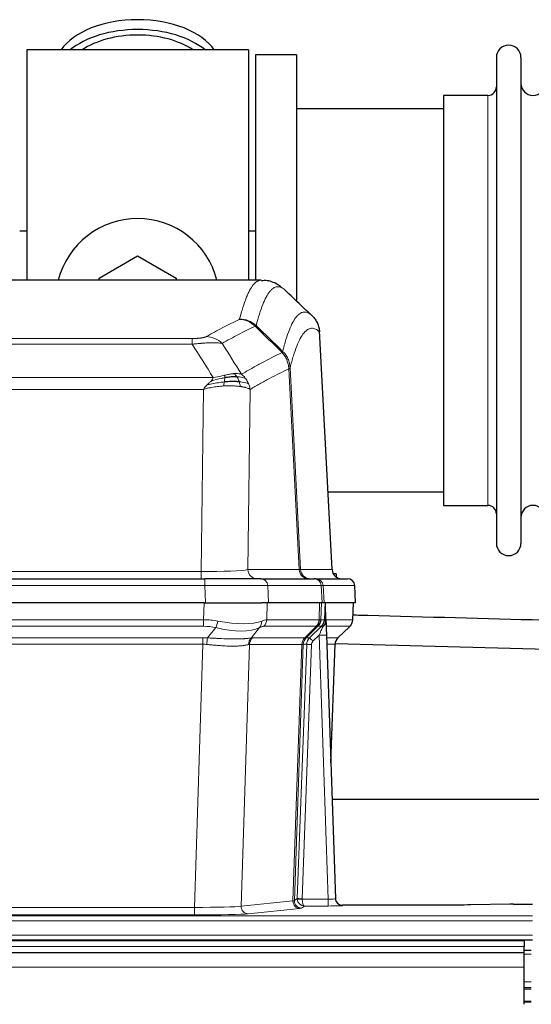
# Model space of a CAD drawing. Header units: inches. Extents: x 0 to 20790, y -12 to 14700.
# Tile 62 of 132: x 3843 to 4055, y 11981 to 12390. Entities that reach past the tile are written whole.
import ezdxf

# ---------------------------------------------------------------- set-up
doc = ezdxf.new("R2010")
doc.units = ezdxf.units.IN
doc.layers.add('1', color=7, linetype='Continuous', true_color=0xffffff)
doc.layers.add('254', color=7, linetype='Continuous', true_color=0xffffff)
doc.styles.add('latin_extended', font='simplex.shx')
doc.dimstyles.get("Standard").update_dxf_attribs({"dimtxt": 0.18, "dimasz": 0.18, "dimexe": 0.18, "dimexo": 0.0625, "dimgap": 0.09, "dimtad": 0, "dimtih": 1, "dimtoh": 1, "dimdec": 4, "dimzin": 0, "dimdsep": 46, "dimtxsty": 'Standard', "dimcen": 0.09, "dimadec": 0, "dimazin": 0, "dimtfac": 1, "dimtdec": 4, "dimtofl": 0, "dimtmove": 0, "dimatfit": 3, "dimfxl": 1, "dimtolj": 1, "dimtzin": 0, "dimarcsym": 0})

# ---------------------------------------------------------------- blocks, each defined once
blk = doc.blocks.new('_U1')
at = {"layer": '254', "color": 3, "linetype": 'Continuous', "lineweight": 13, "transparency": 16777216}
for p, q in [((1623.11, 12324.55), (1623.11, 8470.57)), ((7857.62, 10337.89), (7857.62, 8470.57)), ((1745.61, 8505.57), (7735.12, 8505.57))]:
    blk.add_line(p, q, dxfattribs=at)
at = {"layer": '254', "color": 3, "transparency": 16777216}
for points in [[(1745.61, 8525.98), (1745.61, 8485.15), (1623.11, 8505.57)], [(7735.12, 8485.15), (7735.12, 8525.98), (7857.62, 8505.57)]]:
    blk.add_solid(points, dxfattribs=at)
at = {"layer": 'Defpoints', "color": 0, "transparency": 16777216}
for p in [(1623.11, 12359.55), (7857.62, 10372.89), (7857.62, 8505.57)]:
    blk.add_point(p, dxfattribs=at)
at = {"layer": '254', "color": 2, "lineweight": 13, "transparency": 16777216, "insert": (4524.53, 8689.32), "char_height": 122.5, "attachment_point": 1, "style": 'latin_extended'}
blk.add_mtext('\\A1;6235', dxfattribs=at)

msp = doc.modelspace()

# ---------------------------------------------------------------- linework, layer by layer
at = {"layer": '1', "color": 2, "linetype": 'Continuous', "lineweight": 25}
for p, q in [((3937.619, 12377.691), (3845.619, 12377.691)), ((3845.619, 12377.691), (3845.619, 12282.091)), ((3937.619, 12377.691), (3937.619, 12282.091)), ((3957.619, 12375.691), (3940.619, 12375.691)), ((3940.619, 12375.691), (3940.619, 12282.093)), ((3957.619, 12375.691), (3957.619, 12273.691)), ((4040.619, 12374.591), (4040.619, 12172.791)), ((4050.819, 12374.591), (4050.819, 12172.791)), ((4037.119, 12358.841), (4018.619, 12358.841)), ((4018.619, 12358.841), (4018.619, 12188.541)), ((4018.625, 12353.191), (3957.619, 12353.191)), ((3845.643, 12302.453), (3842.648, 12302.453)), ((3940.638, 12302.453), (3937.642, 12302.453)), ((3875.619, 12282.928), (3891.619, 12292.166)), ((3891.619, 12292.166), (3907.619, 12282.928)), ((3942.973, 12282.086), (3680.265, 12282.086)), ((3875.619, 12282.085), (3875.619, 12282.928)), ((3907.619, 12282.928), (3907.619, 12282.085)), ((3972.395, 12161.873), (3967.124, 12261.01)), ((3970.681, 12194.191), (4018.625, 12194.191)), ((4018.619, 12188.541), (4037.119, 12188.541)), ((3703.709, 12158.086), (3919.529, 12158.086)), ((3942.784, 12158.086), (3919.529, 12158.086)), ((3942.784, 12158.086), (3964.958, 12158.086)), ((3965.656, 12158.086), (3964.958, 12158.086)), ((3965.656, 12158.086), (3978.766, 12158.086)), ((3974.119, 12160.191), (3972.854, 12160.191)), ((3974.119, 12160.191), (3974.119, 12158.783)), ((3982.158, 12148.086), (3981.777, 12155.245)), ((3919.231, 12148.086), (3704.007, 12148.086)), ((3919.231, 12148.086), (3943.089, 12148.086)), ((3945.984, 12148.086), (3943.089, 12148.086)), ((3968.239, 12148.086), (3945.984, 12148.086)), ((3969.023, 12148.086), (3968.239, 12148.086)), ((3982.141, 12148.086), (3969.023, 12148.086)), ((3969.83, 12140.925), (3969.603, 12147.655)), ((3980.968, 12141.075), (3981.217, 12148.086)), ((3969.832, 12140.875), (3969.83, 12140.925)), ((3974.818, 12133.561), (3979.556, 12138.07)), ((3970.04, 12134.607), (3973.728, 12025.231)), ((3971.828, 12081.583), (3973.607, 12130.856)), ((4140.924, 12066.355), (3972.344, 12066.355)), ((3973.728, 12025.231), (3973.736, 12025.096)), ((4006.619, 12022.465), (3976.716, 12022.465)), ((4046.163, 12022.874), (4029.998, 12022.629)), ((4047.662, 12022.884), (4055.619, 12022.884)), ((4052.119, 12007.691), (2836.119, 12007.691)), ((3567.619, 12008.086), (4055.619, 12008.086)), ((4052.119, 12007.691), (4052.119, 12005.326)), ((4052.119, 12002.691), (2836.632, 12002.691)), ((4055.119, 12003.691), (4052.117, 12003.691)), ((4052.119, 12002.691), (4052.119, 12005.326)), ((4052.119, 11996.833), (4052.119, 12002.691)), ((4052.119, 11981.35), (4052.119, 11996.833)), ((4055.119, 11988.191), (4052.117, 11988.191)), ((4055.119, 11982.191), (4052.117, 11982.191))]:
    msp.add_line(p, q, dxfattribs=at)
at = {"layer": '1', "color": 110, "linetype": 'Continuous', "lineweight": 13}
for p, q in [((4037.119, 12358.841), (4037.119, 12188.541)), ((3972.383, 12161.876), (3967.135, 12260.572)), ((3708.948, 12257.879), (3914.29, 12257.879)), ((3914.29, 12255.462), (3708.948, 12255.462)), ((3914.29, 12255.462), (3914.29, 12257.879)), ((3958.735, 12161.876), (3954.384, 12245.268)), ((3954.94, 12245.745), (3959.316, 12161.876)), ((3700.216, 12241.632), (3923.022, 12241.632)), ((3918.909, 12236.733), (3704.329, 12236.733)), ((3917.941, 12161.05), (3918.909, 12236.733)), ((3938.341, 12236.723), (3937.383, 12161.876)), ((3705.298, 12161.05), (3917.941, 12161.05)), ((3917.941, 12158.086), (3917.941, 12161.05)), ((3937.383, 12161.876), (3958.735, 12161.876)), ((3959.316, 12161.876), (3972.383, 12161.876)), ((3919.529, 12158.086), (3919.529, 12155.243)), ((3919.529, 12155.243), (3703.709, 12155.243)), ((3919.822, 12148.086), (3919.529, 12155.243)), ((3967.865, 12155.243), (3945.691, 12155.243)), ((3945.691, 12155.243), (3945.984, 12148.086)), ((3968.239, 12148.086), (3967.865, 12155.243)), ((3981.761, 12155.243), (3968.65, 12155.243)), ((3968.65, 12155.243), (3969.023, 12148.086)), ((3982.141, 12148.086), (3981.761, 12155.243)), ((3919.04, 12141.091), (3919.231, 12148.086)), ((3945.413, 12148.086), (3945.222, 12141.091)), ((3966.969, 12141.091), (3967.212, 12148.086)), ((3967.997, 12148.086), (3967.754, 12141.091)), ((3980.953, 12141.091), (3981.2, 12148.086)), ((3704.198, 12141.091), (3919.04, 12141.091)), ((3919.04, 12138.354), (3919.04, 12141.091)), ((3945.222, 12141.091), (3966.969, 12141.091)), ((3967.754, 12141.091), (3969.216, 12141.091)), ((3969.825, 12141.091), (3980.953, 12141.091)), ((3919.04, 12138.354), (3704.198, 12138.354)), ((3920.611, 12133.527), (3924.064, 12137.795)), ((3942.263, 12137.795), (3938.769, 12133.477)), ((3965.786, 12138.354), (3944.039, 12138.354)), ((3961.007, 12133.545), (3965.953, 12138.342)), ((3966.498, 12138.342), (3961.607, 12133.598)), ((3963.044, 12133.604), (3967.971, 12138.354)), ((3967.971, 12138.354), (3966.536, 12138.354)), ((3979.734, 12138.354), (3969.915, 12138.354)), ((3974.826, 12133.581), (3979.639, 12138.162)), ((3704.54, 12133.603), (3918.698, 12133.603)), ((3918.698, 12130.865), (3918.698, 12133.603)), ((3939.272, 12133.545), (3961.007, 12133.545)), ((3961.632, 12133.604), (3963.044, 12133.604)), ((3967.042, 12134.611), (3964.432, 12132.095)), ((3970.736, 12025.069), (3967.042, 12134.611)), ((3970.074, 12133.604), (3974.813, 12133.604)), ((3918.698, 12130.865), (3704.54, 12130.865)), ((3915.224, 12021.58), (3918.698, 12130.865)), ((3938.09, 12130.825), (3934.633, 12022.049)), ((3959.825, 12130.825), (3938.09, 12130.825)), ((3956.118, 12024.295), (3959.831, 12130.825)), ((3960.414, 12130.869), (3956.703, 12024.409)), ((3957.932, 12025.306), (3961.823, 12130.869)), ((3963.821, 12130.728), (3959.929, 12025.165)), ((3961.823, 12130.869), (3960.414, 12130.869)), ((3973.595, 12130.869), (3970.166, 12130.869)), ((3971.822, 12081.756), (3973.595, 12130.869)), ((3934.633, 12022.049), (3956.118, 12024.295)), ((3956.703, 12024.409), (3957.932, 12025.306)), ((3960.894, 12022.175), (3959.7, 12021.303)), ((3959.931, 12025.069), (3970.736, 12025.069)), ((3970.736, 12022.175), (3960.894, 12022.175)), ((3970.736, 12025.069), (3970.736, 12022.175)), ((3976.716, 12022.465), (3976.727, 12022.333)), ((3567.619, 12018.111), (4055.619, 12018.111)), ((3708.014, 12021.58), (3915.224, 12021.58)), ((3915.224, 12018.476), (3708.014, 12018.476)), ((3915.224, 12021.58), (3915.224, 12018.476)), ((3959.026, 12021.179), (3937.541, 12018.932)), ((3567.619, 12016.042), (4055.619, 12016.042)), ((3567.619, 12010.016), (4055.619, 12010.016)), ((4052.119, 12005.326), (2836.119, 12005.326)), ((4055.119, 12002.168), (4052.117, 12002.168)), ((4052.119, 11996.833), (2836.632, 11996.833)), ((4055.119, 11990.728), (4052.117, 11990.728)), ((4055.119, 11987.691), (4052.117, 11987.691)), ((4055.119, 11982.691), (4052.117, 11982.691))]:
    msp.add_line(p, q, dxfattribs=at)
at = {"layer": '1', "color": 2, "linetype": 'Continuous', "lineweight": 25}
for centre, radius, start, end in [((4045.719, 12374.591), 5.1, 0, 180), ((4037.119, 12362.341), 3.5, 270, 0), ((4055.819, 12363.841), 5, 180, 0), ((3891.619, 12273.691), 34, 14.29875, 165.70125), ((4037.119, 12185.041), 3.5, 0, 90), ((4055.819, 12183.541), 5, 0, 180), ((4045.719, 12172.791), 5.1, 180, 0), ((3978.781, 12155.086), 3, 3.87864, 90)]:
    msp.add_arc(centre, radius, start, end, dxfattribs=at)
for centre, major_axis, ratio, start_param, end_param in [((3891.619, 12370.76), (34, 0), 0.5735764, 0.3633693, 2.7782723), ((3891.619, 12366.664), (34, 0), 0.5735764, 0.6009523, 2.5406894), ((3891.619, 12366.664), (-30, 0), 0.5735764, 4.712389, 5.5877152), ((3891.619, 12366.664), (-30, 0), 0.5735764, 3.8370627, 4.712389), ((3976.375, 12162.086), (0, -4), 0.9993908, 4.7647489, 6.2831853), ((3970.04, 12134.782), (-0.227, 6.726), 0.0008736, 0.4374328, 1.5967123), ((3976.862, 12141.039), (3.174, -2.434), 0.9869112, 6.1322815, 6.2830018), ((3977.603, 12130.703), (-3.886, 0.947), 0.998973, 5.7186048, 6.4862172), ((3976.716, 12025.469), (-0.15, 3), 0.998739, 1.5545356, 3.0917055), ((4047.665, 12022.805), (-3, 0), 0.0262223, 4.7133912, 5.2365954)]:
    msp.add_ellipse(centre, major_axis=major_axis, ratio=ratio, start_param=start_param, end_param=end_param, dxfattribs=at)
at = {"layer": '1', "color": 110, "linetype": 'Continuous', "lineweight": 13}
for centre, major_axis, ratio, start_param, end_param in [((3933.799, 12255.868), (-4.281, 9.037), 0.9659395, 5.0815715, 5.8272089), ((3933.986, 12256.029), (-9.695, 2.45), 0.9931439, 4.2008878, 4.9582972), ((3920.137, 12248.722), (4.97, -8.677), 0.9635717, 1.8622888, 2.6052468), ((3918.02, 12162.086), (20.002, 0.052), 0.0517476, 4.708281, 6.0295934), ((3941.259, 12162.086), (0, 4), 0.9702957, 1.6231562, 3.1415927), ((3939.29, 12162.086), (-20.038, 0.208), 0.001459, 2.8976729, 3.1068244), ((3962.611, 12162.086), (0, -4), 0.9702957, 4.7647489, 6.2831853), ((3963.308, 12162.086), (0, -4), 0.9993908, 4.7647489, 6.2831853), ((3942.784, 12155.086), (0, -3), 0.9702957, 1.6231562, 3.1415927), ((3964.958, 12155.086), (0, -3), 0.9702957, 1.6231562, 3.1415927), ((3965.656, 12155.086), (0, -3), 0.9993908, 1.6231562, 3.1415927), ((3978.766, 12155.086), (0, -3), 0.9993908, 1.6231562, 3.1415927), ((3919.478, 12155.086), (27.018, 0.123), 0.0058026, 0.2445567, 1.5688664), ((3941.638, 12155.086), (27.029, 0.156), 0.000812, 0.0348973, 0.2440487), ((3918.39, 12118.231), (26.983, 1.545), 0.8452785, 1.2775604, 1.4983912), ((3918.39, 12118.231), (27.492, 22.639), 0.1155218, 0.1441436, 0.3649744), ((3941.343, 12141.231), (0, -4), 0.9702957, 0.7679449, 1.5358897), ((3963.09, 12141.231), (0, -4), 0.9702957, 0.7679449, 1.5358897), ((3963.256, 12141.219), (-0.603, -3.954), 0.9772749, 0.9153799, 1.6837369), ((3963.721, 12141.219), (1.703, -3.619), 0.9971774, 0.3287851, 1.0971421), ((3963.759, 12141.231), (0, -4), 0.9993908, 0.7679449, 1.5358897), ((3939.96, 12118.231), (27.661, 22.629), 0.1172121, 0.1096858, 0.141666), ((3941.11, 12151.321), (-26.658, 10.191), 0.0473724, 2.9456198, 3.0909709), ((3939.959, 12118.231), (27.808, 22.856), 0.0163197, 0.0204946, 0.0524747), ((3971.213, 12141.022), (-1.999, 0.077), 0.1036431, 0.0350743, 0.8106069), ((3976.957, 12141.231), (0, 4), 0.9993908, 3.9095375, 4.6774824), ((3918.39, 12115.354), (16.721, 16.271), 0.9721633, 0.5640914, 0.7849223), ((3924.064, 12140.672), (-0.881, -3.902), 0.2224052, 0.7930597, 1.5799958), ((3919.293, 12151.321), (-25.873, 10.634), 0.4068526, 1.919368, 2.8032049), ((3919.293, 12151.321), (-26.677, 8.186), 0.3267204, 1.882912, 2.7667489), ((3939.566, 12140.672), (1.736, -3.604), 0.8689501, 0.3464596, 1.1333957), ((3921.087, 12115.354), (23.46, 22.829), 0.1194803, 0.122173, 0.3430038), ((3942.656, 12115.354), (23.636, 22.829), 0.1185164, 0.0901184, 0.1220986), ((3941.11, 12151.321), (-25.449, 12.923), 0.0600246, 2.9512599, 3.096611), ((3942.736, 12115.354), (23.81, 22.997), 0.0168486, 0.0174429, 0.049423), ((3967.042, 12134.681), (1.856, 4.567), 0.0053314, 4.6992705, 5.4949999), ((3965.194, 12141.231), (3.533, 1.889), 0.9978057, 4.9883771, 5.1348774), ((3969.359, 12136.915), (1.388, -1.44), 0.0242285, 3.1658454, 3.9417885), ((3969.946, 12137.57), (1.583, -1.222), 0.0276319, 3.169255, 3.9405385), ((3955.919, 12115.354), (23.826, 22.996), 0.016839, 6.1714068, 6.3006297), ((3917.908, 12109.603), (17.528, 16.98), 0.9676454, 0.704997, 0.7848446), ((3920.611, 12130.649), (0.32, 3.987), 0.0824896, 0.7712526, 1.5399639), ((3941.465, 12130.6), (-0.926, 3.891), 0.9457602, 0.5436933, 1.3082514), ((3941.968, 12130.668), (0, 4), 0.9702957, 0.7679449, 1.5315264), ((3915.207, 12109.436), (24.592, 23.931), 0.1189226, 0.1216051, 0.196623), ((3963.703, 12130.668), (0, 4), 0.9702957, 0.7679449, 1.5315264), ((3963.709, 12130.668), (-0.019, 4), 0.9702844, 0.7633847, 1.5270253), ((3964.384, 12130.721), (-1.442, 3.731), 0.998056, 0.3995344, 1.1665625), ((3964.409, 12130.727), (0, 4), 0.9993908, 0.7679449, 1.5351916), ((3936.795, 12109.587), (24.848, 24.014), 0.016851, 0.0174345, 0.0398879), ((3965.82, 12130.727), (2.83, 2.828), 0.9993905, 1.5533429, 2.3205896), ((3964.432, 12132.165), (1.388, -1.44), 0.0242285, 3.1658454, 4.7375178), ((3967.042, 12134.506), (2.998, 0.101), 0.0348797, 6.2820091, 7.8528054), ((3977.59, 12130.727), (0, -4), 0.9993908, 3.9095375, 4.6767843), ((3949.945, 12109.587), (24.879, 24.014), 0.016827, 6.2565923, 6.3006169), ((3917.908, 12106.726), (2.819, 24.028), 0.8253154, 0.0219437, 0.1017912), ((3917.903, 12106.559), (20.559, 24.143), 0.1188179, 0.0965282, 0.1715462), ((3939.571, 12106.709), (20.849, 24.157), 0.0182435, 0.0122067, 0.0346597), ((3963.821, 12130.798), (1.999, -0.074), 0.0348758, 3.1764983, 4.7136745), ((3965.82, 12130.657), (1.703, 1.052), 0.998638, 1.7848012, 2.5520479), ((3952.722, 12106.709), (20.882, 24.158), 0.0154016, 6.2548756, 6.2989002), ((3915.218, 12022.077), (20.013, 0.095), 0.0248544, 4.7125895, 6.0379715), ((3937.541, 12021.931), (0.312, -2.984), 0.969741, 4.5720353, 6.175756), ((3959.026, 12024.178), (0.312, -2.984), 0.969741, 4.5720353, 6.175756), ((3936.701, 12024.324), (20.016, 0.105), 0.0266879, 6.037898, 6.2472222), ((3959.7, 12024.302), (1.769, -2.423), 0.9990158, 4.0464368, 5.6519121), ((3960.929, 12025.2), (0.383, 2.976), 0.9995818, 1.6634567, 1.7592222), ((3959.929, 12025.235), (1.999, -0.074), 0.0348758, 3.1764983, 4.7136745), ((3959.931, 12025.139), (-1.997, -0.118), 0.0348391, 0.0373692, 1.5687431), ((3960.894, 12025.174), (-0.98, 2.84), 0.9849493, 1.294853, 2.8045628), ((3960.929, 12025.131), (0.606, 0.798), 0.9977276, 2.1839457, 2.2797112), ((3960.894, 12025.174), (-0.028, 3), 0.3214645, 1.6026847, 3.1123946), ((3970.723, 12025.332), (-3.005, 0.103), 0.0869619, 1.577888, 3.1486843), ((3970.723, 12022.333), (-6.003, 0), 0.0262109, 1.5728579, 3.1436542), ((3976.727, 12025.332), (-2.991, -0.235), 0.9996552, 0.0000105, 1.4923863), ((3915.218, 12019.078), (-23.012, 0), 0.0261647, 1.5710736, 2.8964556), ((3936.701, 12021.325), (23.014, 0), 0.0261612, 6.0380559, 6.2473801)]:
    msp.add_ellipse(centre, major_axis=major_axis, ratio=ratio, start_param=start_param, end_param=end_param, dxfattribs=at)
for points, knots in [([(3933.986, 12265.964), (3934.424, 12267.703), (3935.314, 12270.9), (3936.235, 12273.534), (3936.937, 12275.299), (3937.173, 12275.853), (3937.649, 12276.889), (3937.888, 12277.372), (3938.614, 12278.715), (3939.105, 12279.469), (3939.729, 12280.237), (3939.854, 12280.381), (3940.105, 12280.653), (3940.483, 12281.034), (3940.866, 12281.335), (3941.636, 12281.832), (3942.249, 12282.056), (3942.873, 12282.086), (3942.966, 12282.086)], [0, 0, 0, 0, 0.1619138, 0.3238276, 0.3238276, 0.4047846, 0.4047846, 0.4857415, 0.4857415, 0.6476553, 0.6476553, 0.6881337, 0.6881337, 0.7286122, 0.8095691, 0.8095691, 0.9714829, 1, 1, 1, 1]), ([(3952.828, 12277.939), (3952.27, 12278.452), (3951.168, 12279.195), (3949.558, 12279.466), (3948.514, 12279.084), (3947.742, 12278.587), (3947.359, 12278.285), (3946.981, 12277.904), (3946.729, 12277.633), (3946.604, 12277.488), (3945.979, 12276.721), (3945.487, 12275.967), (3944.761, 12274.624), (3944.521, 12274.142), (3944.045, 12273.106), (3943.808, 12272.553), (3943.105, 12270.789), (3942.183, 12268.157), (3941.292, 12264.963), (3940.854, 12263.226)], [0, 0, 0, 0, 0.125, 0.25, 0.375, 0.375, 0.4375, 0.46875, 0.46875, 0.5, 0.5, 0.625, 0.625, 0.6875, 0.6875, 0.75, 0.75, 0.875, 1, 1, 1, 1]), ([(3951.85, 12252.511), (3951.906, 12252.734), (3951.962, 12252.954), (3952.074, 12253.39), (3952.243, 12254.038), (3952.638, 12255.501), (3952.982, 12256.672), (3953.675, 12258.907), (3954.615, 12261.594), (3956.074, 12264.751), (3957.078, 12266.274), (3957.652, 12266.966), (3957.716, 12267.041), (3957.844, 12267.185), (3958.036, 12267.396), (3958.488, 12267.838), (3958.879, 12268.136), (3959.208, 12268.338), (3959.274, 12268.376), (3959.406, 12268.448), (3959.604, 12268.549), (3960.069, 12268.736), (3960.472, 12268.814), (3961.283, 12268.861), (3962.381, 12268.631), (3963.508, 12267.816), (3964.08, 12267.262)], [0, 0, 0, 0, 0.015625, 0.015625, 0.03125, 0.0625, 0.125, 0.125, 0.25, 0.375, 0.5, 0.5, 0.515625, 0.515625, 0.53125, 0.5625, 0.625, 0.625, 0.640625, 0.640625, 0.65625, 0.6875, 0.75, 0.75, 0.875, 1, 1, 1, 1]), ([(3920.137, 12258.628), (3921.271, 12259.281), (3922.407, 12259.919), (3924.679, 12261.169), (3925.816, 12261.781), (3929.232, 12263.574), (3931.513, 12264.716), (3933.799, 12265.803)], [0, 0, 0, 0, 0.25, 0.25, 0.5, 0.5, 1, 1, 1, 1]), ([(3933.986, 12265.964), (3933.979, 12265.937), (3933.96, 12265.91), (3933.898, 12265.856), (3933.855, 12265.83), (3933.799, 12265.803)], [0, 0, 0, 0, 0.5, 0.5, 1, 1, 1, 1]), ([(3940.395, 12262.986), (3938.107, 12261.897), (3935.823, 12260.755), (3932.403, 12258.959), (3931.265, 12258.347), (3928.989, 12257.095), (3927.853, 12256.456), (3926.717, 12255.803)], [0, 0, 0, 0, 0.5, 0.5, 0.75, 0.75, 1, 1, 1, 1]), ([(3967.135, 12260.572), (3966.565, 12261.117), (3965.441, 12261.917), (3964.346, 12262.134), (3963.537, 12262.079), (3963.135, 12261.996), (3962.672, 12261.805), (3962.474, 12261.702), (3962.342, 12261.63), (3962.277, 12261.591), (3961.949, 12261.386), (3961.559, 12261.086), (3961.108, 12260.64), (3960.917, 12260.428), (3960.789, 12260.283), (3960.725, 12260.208), (3960.153, 12259.512), (3959.151, 12257.984), (3957.697, 12254.823), (3956.29, 12250.792), (3955.385, 12247.524), (3954.94, 12245.745)], [0, 0, 0, 0, 0.125, 0.25, 0.25, 0.3125, 0.34375, 0.359375, 0.359375, 0.375, 0.375, 0.4375, 0.46875, 0.484375, 0.484375, 0.5, 0.5, 0.625, 0.75, 0.875, 1, 1, 1, 1]), ([(3920.137, 12258.628), (3920.116, 12258.616), (3920.094, 12258.604), (3920.048, 12258.58), (3920.024, 12258.568), (3919.949, 12258.532), (3919.894, 12258.509), (3919.776, 12258.462), (3919.713, 12258.439), (3919.576, 12258.393), (3919.503, 12258.37), (3919.346, 12258.326), (3919.262, 12258.304), (3919.126, 12258.271), (3919.08, 12258.261), (3918.983, 12258.239), (3918.933, 12258.229), (3918.78, 12258.198), (3918.672, 12258.178), (3918.444, 12258.139), (3918.324, 12258.12), (3918.134, 12258.093), (3918.037, 12258.08), (3917.936, 12258.067), (3917.868, 12258.059), (3917.834, 12258.055), (3917.659, 12258.034), (3917.515, 12258.019), (3917.068, 12257.977), (3916.751, 12257.953), (3916.331, 12257.929), (3916.246, 12257.925), (3916.073, 12257.917), (3915.986, 12257.913), (3915.724, 12257.902), (3915.548, 12257.896), (3915.193, 12257.887), (3915.015, 12257.884), (3914.654, 12257.88), (3914.473, 12257.879), (3914.29, 12257.879)], [0, 0, 0, 0, 0.03125, 0.03125, 0.0625, 0.0625, 0.125, 0.125, 0.1875, 0.1875, 0.25, 0.25, 0.3125, 0.3125, 0.34375, 0.34375, 0.375, 0.375, 0.4375, 0.4375, 0.5, 0.5, 0.53125, 0.546875, 0.546875, 0.5625, 0.5625, 0.625, 0.625, 0.75, 0.75, 0.78125, 0.78125, 0.8125, 0.8125, 0.875, 0.875, 0.9375, 0.9375, 1, 1, 1, 1]), ([(3926.717, 12255.803), (3926.42, 12255.859), (3926.093, 12255.906), (3925.381, 12255.986), (3924.994, 12256.018), (3924.366, 12256.053), (3924.094, 12256.065), (3923.809, 12256.074), (3923.693, 12256.077), (3923.635, 12256.078), (3923.46, 12256.082), (3923.341, 12256.084), (3922.739, 12256.091), (3922.23, 12256.087), (3921.557, 12256.07), (3921.421, 12256.066), (3921.214, 12256.06), (3921.144, 12256.057), (3921.005, 12256.052), (3920.935, 12256.049), (3920.583, 12256.035), (3920.296, 12256.021), (3919.42, 12255.972), (3918.815, 12255.929), (3918.111, 12255.871), (3918.033, 12255.865), (3917.875, 12255.851), (3917.796, 12255.844), (3917.558, 12255.823), (3917.399, 12255.808), (3916.919, 12255.763), (3916.596, 12255.73), (3915.621, 12255.626), (3914.961, 12255.548), (3914.29, 12255.462)], [0, 0, 0, 0, 0.125, 0.125, 0.25, 0.25, 0.3125, 0.328125, 0.328125, 0.34375, 0.34375, 0.375, 0.375, 0.5, 0.5, 0.53125, 0.53125, 0.546875, 0.546875, 0.5625, 0.5625, 0.625, 0.625, 0.75, 0.75, 0.765625, 0.765625, 0.78125, 0.78125, 0.8125, 0.8125, 0.875, 0.875, 1, 1, 1, 1]), ([(3934.785, 12243.009), (3936.182, 12243.843), (3937.582, 12244.656), (3940.384, 12246.241), (3941.787, 12247.013), (3946.001, 12249.268), (3948.816, 12250.689), (3951.638, 12252.028)], [0, 0, 0, 0, 0.25, 0.25, 0.5, 0.5, 1, 1, 1, 1]), ([(3951.85, 12252.511), (3951.83, 12252.462), (3951.814, 12252.386), (3951.756, 12252.213), (3951.713, 12252.117), (3951.638, 12252.028)], [0, 0, 0, 0, 0.5, 0.5, 1, 1, 1, 1]), ([(3951.638, 12252.028), (3952.047, 12251.583), (3952.42, 12251.098), (3953.078, 12250.061), (3953.364, 12249.509), (3953.835, 12248.356), (3954.021, 12247.756), (3954.285, 12246.527), (3954.362, 12245.899), (3954.384, 12245.268)], [0, 0, 0, 0, 0.25, 0.25, 0.5, 0.5, 0.75, 0.75, 1, 1, 1, 1]), ([(3951.85, 12252.511), (3952.04, 12252.319), (3952.441, 12251.913), (3953.007, 12251.206), (3953.561, 12250.373), (3954.177, 12249.191), (3954.736, 12247.641), (3954.872, 12246.377), (3954.94, 12245.745)], [0, 0, 0, 0, 0.1064395, 0.2252974, 0.3565726, 0.5002636, 0.7501339, 1, 1, 1, 1]), ([(3931.609, 12243.271), (3931.46, 12243.258), (3931.308, 12243.242), (3930.694, 12243.171), (3930.214, 12243.096), (3929.22, 12242.915), (3928.706, 12242.808), (3927.999, 12242.655), (3927.82, 12242.615), (3927.64, 12242.575)], [0, 0, 0, 0, 0.125, 0.125, 0.5, 0.5, 0.875, 0.875, 1, 1, 1, 1]), ([(3934.785, 12243.009), (3934.091, 12243.234), (3933.325, 12243.328), (3932.198, 12243.312), (3931.908, 12243.296), (3931.609, 12243.271)], [0, 0, 0, 0, 0.75, 0.75, 1, 1, 1, 1]), ([(3932.833, 12241.948), (3932.735, 12242.098), (3932.633, 12242.24), (3932.376, 12242.568), (3932.219, 12242.742), (3931.908, 12243.043), (3931.755, 12243.169), (3931.609, 12243.271)], [0, 0, 0, 0, 0.25, 0.25, 0.625, 0.625, 1, 1, 1, 1]), ([(3936.492, 12241.202), (3936.369, 12241.368), (3936.241, 12241.531), (3935.908, 12241.928), (3935.698, 12242.158), (3935.256, 12242.598), (3935.025, 12242.809), (3934.785, 12243.009)], [0, 0, 0, 0, 0.25, 0.25, 0.625, 0.625, 1, 1, 1, 1]), ([(3954.384, 12245.268), (3951.698, 12243.993), (3949.018, 12242.643), (3945.007, 12240.507), (3943.672, 12239.776), (3941.004, 12238.278), (3939.672, 12237.51), (3938.341, 12236.723)], [0, 0, 0, 0, 0.5, 0.5, 0.75, 0.75, 1, 1, 1, 1]), ([(3954.94, 12245.745), (3954.933, 12245.727), (3954.907, 12245.656), (3954.8, 12245.544), (3954.607, 12245.41), (3954.453, 12245.312), (3954.384, 12245.268)], [0, 0, 0, 0, 0.1283244, 0.5000876, 0.7752121, 1, 1, 1, 1]), ([(3920.48, 12238.57), (3920.69, 12238.772), (3920.983, 12239.054), (3921.429, 12239.466), (3921.782, 12239.805), (3922.036, 12240.068), (3922.151, 12240.188)], [0, 0, 0, 0, 0.3659786, 0.5111863, 0.7766492, 1, 1, 1, 1]), ([(3927.621, 12239.8), (3927.043, 12239.747), (3926.456, 12239.681), (3924.082, 12239.368), (3922.252, 12239.022), (3920.48, 12238.57)], [0, 0, 0, 0, 0.25, 0.25, 1, 1, 1, 1]), ([(3922.151, 12240.188), (3922.384, 12240.449), (3922.807, 12240.921), (3922.955, 12241.412), (3923.022, 12241.632)], [0, 0, 0, 0, 0.5515604, 1, 1, 1, 1]), ([(3927.79, 12241.542), (3927.332, 12241.464), (3926.869, 12241.376), (3924.998, 12240.986), (3923.562, 12240.61), (3922.151, 12240.188)], [0, 0, 0, 0, 0.25, 0.25, 1, 1, 1, 1]), ([(3927.64, 12242.575), (3927.279, 12242.495), (3926.912, 12242.412), (3925.418, 12242.077), (3924.242, 12241.821), (3923.022, 12241.632)], [0, 0, 0, 0, 0.25, 0.25, 1, 1, 1, 1]), ([(3927.307, 12238.15), (3927.34, 12238.313), (3927.379, 12238.498), (3927.461, 12238.901), (3927.504, 12239.117), (3927.571, 12239.492), (3927.597, 12239.646), (3927.621, 12239.8)], [0, 0, 0, 0, 0.375, 0.375, 0.75, 0.75, 1, 1, 1, 1]), ([(3927.621, 12239.8), (3927.633, 12239.878), (3927.645, 12239.955), (3927.69, 12240.265), (3927.719, 12240.497), (3927.762, 12240.941), (3927.777, 12241.154), (3927.787, 12241.417), (3927.789, 12241.481), (3927.79, 12241.542)], [0, 0, 0, 0, 0.125, 0.125, 0.5, 0.5, 0.875, 0.875, 1, 1, 1, 1]), ([(3927.79, 12241.542), (3927.792, 12241.666), (3927.79, 12241.782), (3927.777, 12242.047), (3927.761, 12242.185), (3927.712, 12242.414), (3927.68, 12242.506), (3927.64, 12242.575)], [0, 0, 0, 0, 0.25, 0.25, 0.625, 0.625, 1, 1, 1, 1]), ([(3936.492, 12241.202), (3935.793, 12241.533), (3934.922, 12241.758), (3933.562, 12241.91), (3933.205, 12241.935), (3932.833, 12241.948)], [0, 0, 0, 0, 0.75, 0.75, 1, 1, 1, 1]), ([(3933.819, 12239.886), (3933.788, 12239.976), (3933.756, 12240.067), (3933.622, 12240.431), (3933.508, 12240.703), (3933.259, 12241.228), (3933.123, 12241.481), (3932.931, 12241.796), (3932.883, 12241.873), (3932.833, 12241.948)], [0, 0, 0, 0, 0.125, 0.125, 0.5, 0.5, 0.875, 0.875, 1, 1, 1, 1]), ([(3937.702, 12239.062), (3937.09, 12239.347), (3936.194, 12239.587), (3934.664, 12239.804), (3934.254, 12239.85), (3933.819, 12239.886)], [0, 0, 0, 0, 0.75, 0.75, 1, 1, 1, 1]), ([(3934.309, 12237.924), (3934.238, 12238.325), (3934.139, 12238.819), (3933.937, 12239.524), (3933.881, 12239.704), (3933.819, 12239.886)], [0, 0, 0, 0, 0.75, 0.75, 1, 1, 1, 1]), ([(3937.702, 12239.062), (3937.663, 12239.156), (3937.623, 12239.25), (3937.455, 12239.623), (3937.316, 12239.898), (3937.013, 12240.434), (3936.848, 12240.696), (3936.613, 12241.035), (3936.553, 12241.119), (3936.492, 12241.202)], [0, 0, 0, 0, 0.125, 0.125, 0.5, 0.5, 0.875, 0.875, 1, 1, 1, 1]), ([(3938.341, 12236.723), (3938.257, 12237.32), (3938.115, 12237.913), (3937.852, 12238.683), (3937.78, 12238.873), (3937.702, 12239.062)], [0, 0, 0, 0, 0.75, 0.75, 1, 1, 1, 1]), ([(3918.909, 12236.733), (3919.032, 12236.913), (3919.307, 12237.318), (3919.841, 12237.93), (3920.254, 12238.344), (3920.48, 12238.57)], [0, 0, 0, 0, 0.2664231, 0.5992998, 1, 1, 1, 1]), ([(3927.307, 12238.15), (3926.899, 12238.121), (3926.093, 12238.063), (3924.861, 12237.927), (3923.636, 12237.759), (3922.424, 12237.554), (3921.23, 12237.315), (3920.059, 12237.046), (3919.289, 12236.837), (3918.909, 12236.733)], [0, 0, 0, 0, 0.1523218, 0.3014284, 0.4473536, 0.5901335, 0.7298066, 0.8664141, 1, 1, 1, 1]), ([(3934.309, 12237.924), (3934.001, 12237.966), (3933.394, 12238.049), (3932.411, 12238.137), (3931.407, 12238.198), (3930.387, 12238.228), (3929.361, 12238.23), (3928.339, 12238.207), (3927.646, 12238.169), (3927.307, 12238.15)], [0, 0, 0, 0, 0.1580483, 0.3110147, 0.4589091, 0.6017421, 0.7395257, 0.8722733, 1, 1, 1, 1]), ([(3938.341, 12236.723), (3938.22, 12236.795), (3937.985, 12236.934), (3937.545, 12237.127), (3937.075, 12237.299), (3936.585, 12237.449), (3936.093, 12237.579), (3935.611, 12237.691), (3935.15, 12237.784), (3934.721, 12237.861), (3934.44, 12237.904), (3934.309, 12237.924)], [0, 0, 0, 0, 0.1527923, 0.2951653, 0.4271184, 0.5486511, 0.6597631, 0.7604539, 0.8507236, 0.9305721, 1, 1, 1, 1]), ([(3969.216, 12141.091), (3969.237, 12141.643), (3969.258, 12142.195), (3969.301, 12143.298), (3969.323, 12143.848), (3969.356, 12144.673), (3969.367, 12144.948), (3969.389, 12145.497), (3969.4, 12145.771), (3969.422, 12146.318), (3969.434, 12146.591), (3969.451, 12146.999), (3969.456, 12147.135), (3969.468, 12147.407), (3969.474, 12147.542), (3969.48, 12147.677)], [0, 0, 0, 0, 0.25, 0.25, 0.5, 0.5, 0.625, 0.625, 0.75, 0.75, 0.875, 0.875, 0.9375, 0.9375, 1, 1, 1, 1]), ([(3920.611, 12133.527), (3921.129, 12133.504), (3921.644, 12133.479), (3922.669, 12133.428), (3923.179, 12133.402), (3923.814, 12133.369), (3923.94, 12133.362), (3924.194, 12133.349), (3924.32, 12133.343), (3924.696, 12133.323), (3924.946, 12133.311), (3925.687, 12133.274), (3926.174, 12133.25), (3927.133, 12133.207), (3927.605, 12133.187), (3928.534, 12133.151), (3928.99, 12133.136), (3929.664, 12133.117), (3929.887, 12133.112), (3930.218, 12133.104), (3930.327, 12133.102), (3930.491, 12133.099), (3930.546, 12133.098), (3930.654, 12133.096), (3931.141, 12133.088), (3931.609, 12133.083), (3932.415, 12133.082), (3933.193, 12133.086), (3933.916, 12133.102), (3934.611, 12133.124), (3934.945, 12133.137), (3935.346, 12133.157), (3935.425, 12133.161), (3935.581, 12133.17), (3935.659, 12133.174), (3935.887, 12133.188), (3936.035, 12133.197), (3936.465, 12133.227), (3936.733, 12133.249), (3937.235, 12133.294), (3937.468, 12133.318), (3937.9, 12133.365), (3938.098, 12133.389), (3938.46, 12133.435), (3938.624, 12133.457), (3938.769, 12133.477)], [0, 0, 0, 0, 0.0625, 0.0625, 0.125, 0.125, 0.140625, 0.140625, 0.15625, 0.15625, 0.1875, 0.1875, 0.25, 0.25, 0.3125, 0.3125, 0.375, 0.375, 0.40625, 0.40625, 0.421875, 0.421875, 0.4296875, 0.4296875, 0.4375, 0.5, 0.5, 0.5625, 0.625, 0.625, 0.6875, 0.6875, 0.703125, 0.703125, 0.71875, 0.71875, 0.75, 0.75, 0.8125, 0.8125, 0.875, 0.875, 0.9375, 0.9375, 1, 1, 1, 1]), ([(3937.671, 12130.765), (3937.515, 12130.722), (3937.343, 12130.679), (3936.968, 12130.594), (3936.765, 12130.551), (3936.327, 12130.469), (3936.092, 12130.43), (3935.592, 12130.355), (3935.327, 12130.32), (3934.904, 12130.272), (3934.76, 12130.256), (3934.537, 12130.235), (3934.461, 12130.228), (3934.309, 12130.214), (3934.232, 12130.208), (3933.843, 12130.176), (3933.521, 12130.155), (3932.851, 12130.121), (3932.157, 12130.095), (3931.415, 12130.087), (3930.65, 12130.088), (3930.255, 12130.093), (3929.797, 12130.104), (3929.746, 12130.105), (3929.644, 12130.108), (3929.592, 12130.109), (3929.437, 12130.113), (3929.126, 12130.123), (3928.811, 12130.135), (3928.176, 12130.163), (3927.746, 12130.185), (3926.872, 12130.237), (3926.428, 12130.267), (3925.526, 12130.333), (3925.068, 12130.369), (3924.371, 12130.428), (3924.137, 12130.448), (3923.783, 12130.479), (3923.665, 12130.489), (3923.427, 12130.51), (3923.308, 12130.521), (3922.712, 12130.575), (3922.232, 12130.619), (3921.266, 12130.709), (3920.781, 12130.754), (3920.292, 12130.799)], [0, 0, 0, 0, 0.0625, 0.0625, 0.125, 0.125, 0.1875, 0.1875, 0.25, 0.25, 0.28125, 0.28125, 0.296875, 0.296875, 0.3125, 0.3125, 0.375, 0.375, 0.4375, 0.5, 0.5, 0.5625, 0.5625, 0.5703125, 0.5703125, 0.578125, 0.578125, 0.59375, 0.625, 0.625, 0.6875, 0.6875, 0.75, 0.75, 0.8125, 0.8125, 0.84375, 0.84375, 0.859375, 0.859375, 0.875, 0.875, 0.9375, 0.9375, 1, 1, 1, 1]), ([(3960.393, 12130.865), (3960.357, 12130.851), (3960.291, 12130.84), (3960.104, 12130.827), (3959.982, 12130.824), (3959.831, 12130.825)], [0, 0, 0, 0, 0.5, 0.5, 1, 1, 1, 1])]:
    msp.add_open_spline(points, degree=3, knots=knots, dxfattribs=at)
at = {"layer": '1', "color": 2, "linetype": 'Continuous', "lineweight": 25}
for points, knots in [([(3951.521, 12278.878), (3951.121, 12279.283), (3949.559, 12280.528), (3946.509, 12282.022), (3943.838, 12281.899), (3943.012, 12281.795)], [0, 0, 0, 0, 0.2214676, 0.7719123, 1, 1, 1, 1]), ([(3964.08, 12267.262), (3964.306, 12267.048), (3964.522, 12266.822), (3964.933, 12266.35), (3965.127, 12266.104), (3965.491, 12265.595), (3965.661, 12265.331), (3965.975, 12264.789), (3966.119, 12264.51), (3966.381, 12263.938), (3966.498, 12263.646), (3966.704, 12263.052), (3966.792, 12262.749), (3967.015, 12261.831), (3967.105, 12261.203), (3967.135, 12260.572)], [0, 0, 0, 0, 0.125, 0.125, 0.25, 0.25, 0.375, 0.375, 0.5, 0.5, 0.625, 0.625, 0.75, 0.75, 1, 1, 1, 1]), ([(3933.819, 12239.886), (3933.602, 12239.904), (3933.378, 12239.919), (3932.46, 12239.971), (3931.719, 12239.987), (3930.154, 12239.969), (3929.331, 12239.934), (3928.197, 12239.851), (3927.91, 12239.827), (3927.621, 12239.8)], [0, 0, 0, 0, 0.125, 0.125, 0.5, 0.5, 0.875, 0.875, 1, 1, 1, 1]), ([(3932.833, 12241.948), (3932.648, 12241.955), (3932.458, 12241.959), (3931.687, 12241.961), (3931.077, 12241.935), (3929.807, 12241.832), (3929.148, 12241.754), (3928.246, 12241.618), (3928.019, 12241.581), (3927.79, 12241.542)], [0, 0, 0, 0, 0.125, 0.125, 0.5, 0.5, 0.875, 0.875, 1, 1, 1, 1]), ([(3968.362, 12138.79), (3968.379, 12138.812), (3968.396, 12138.834), (3968.428, 12138.877), (3968.444, 12138.899), (3968.491, 12138.965), (3968.521, 12139.009), (3968.609, 12139.142), (3968.663, 12139.232), (3968.763, 12139.413), (3968.81, 12139.505), (3968.874, 12139.645), (3968.895, 12139.692), (3968.934, 12139.786), (3968.953, 12139.834), (3969.006, 12139.977), (3969.037, 12140.073), (3969.094, 12140.267), (3969.118, 12140.366), (3969.159, 12140.566), (3969.176, 12140.668), (3969.196, 12140.824), (3969.201, 12140.877), (3969.21, 12140.984), (3969.214, 12141.037), (3969.216, 12141.091)], [0, 0, 0, 0, 0.03125, 0.03125, 0.0625, 0.0625, 0.125, 0.125, 0.25, 0.25, 0.375, 0.375, 0.4375, 0.4375, 0.5, 0.5, 0.625, 0.625, 0.75, 0.75, 0.875, 0.875, 0.9375, 0.9375, 1, 1, 1, 1]), ([(3968.818, 12138.391), (3968.837, 12138.415), (3968.857, 12138.437), (3968.897, 12138.48), (3968.917, 12138.502), (3968.957, 12138.544), (3968.977, 12138.564), (3969.017, 12138.606), (3969.036, 12138.627), (3969.094, 12138.69), (3969.131, 12138.732), (3969.204, 12138.819), (3969.238, 12138.863), (3969.305, 12138.953), (3969.337, 12138.999), (3969.384, 12139.07), (3969.399, 12139.094), (3969.428, 12139.143), (3969.442, 12139.168), (3969.512, 12139.291), (3969.561, 12139.394), (3969.647, 12139.604), (3969.684, 12139.713), (3969.723, 12139.853), (3969.73, 12139.881), (3969.744, 12139.938), (3969.751, 12139.966), (3969.77, 12140.052), (3969.78, 12140.109), (3969.808, 12140.283), (3969.833, 12140.516), (3969.836, 12140.754), (3969.832, 12140.875)], [0, 0, 0, 0, 0.03125, 0.03125, 0.0625, 0.0625, 0.09375, 0.09375, 0.125, 0.125, 0.1875, 0.1875, 0.25, 0.25, 0.3125, 0.3125, 0.34375, 0.34375, 0.375, 0.375, 0.5, 0.5, 0.625, 0.625, 0.65625, 0.65625, 0.6875, 0.6875, 0.75, 0.75, 0.875, 1, 1, 1, 1]), ([(3980.036, 12138.605), (3980.094, 12138.673), (3980.221, 12138.856), (3980.472, 12139.238), (3980.777, 12139.92), (3980.982, 12140.571), (3980.951, 12140.983), (3980.945, 12141.039)], [0, 0, 0, 0, 0.2255282, 0.4356233, 0.6511466, 0.9537437, 1, 1, 1, 1]), ([(4132.965, 12138.908), (4084.374, 12140.197), (4033.728, 12141.54), (3983.082, 12142.883), (3981.027, 12142.937)], [0, 0, 0, 0, 0.9594184, 1, 1, 1, 1]), ([(3968.367, 12137.894), (3968.407, 12137.933), (3968.446, 12137.973), (3968.524, 12138.054), (3968.562, 12138.095), (3968.674, 12138.219), (3968.747, 12138.304), (3968.818, 12138.391)], [0, 0, 0, 0, 0.25, 0.25, 0.5, 0.5, 1, 1, 1, 1]), ([(4029.998, 12022.629), (4026.465, 12022.575), (4022.663, 12022.534), (4014.78, 12022.479), (4010.7, 12022.465), (4006.619, 12022.465)], [0, 0, 0, 0, 0.5, 0.5, 1, 1, 1, 1])]:
    msp.add_open_spline(points, degree=3, knots=knots, dxfattribs=at)
for points, degree in [([(3959.57, 12271.543), (3957.323, 12273.675), (3955.076, 12275.807), (3952.828, 12277.939)], 3), ([(3964.078, 12267.265), (3959.57, 12271.543)], 1), ([(3969.48, 12147.677), (3969.483, 12147.673), (3969.508, 12147.666), (3969.566, 12147.658), (3969.603, 12147.655)], 3), ([(3973.688, 12131.128), (4029.051, 12129.66), (4084.415, 12128.192), (4139.778, 12126.724)], 3)]:
    msp.add_open_spline(points, degree=degree, dxfattribs=at)
at = {"layer": '1', "color": 110, "linetype": 'Continuous', "lineweight": 13}
for points in [[(3940.854, 12263.226), (3940.813, 12263.198), (3940.696, 12263.129), (3940.507, 12263.038), (3940.395, 12262.986)], [(3951.638, 12252.028), (3947.891, 12255.681), (3944.143, 12259.333), (3940.395, 12262.986)], [(3940.854, 12263.226), (3944.52, 12259.654), (3948.185, 12256.083), (3951.85, 12252.511)], [(3923.022, 12241.632), (3920.129, 12246.247), (3917.218, 12250.857), (3914.29, 12255.462)], [(3926.717, 12255.803), (3929.421, 12251.543), (3932.11, 12247.278), (3934.785, 12243.009)], [(3961.012, 12133.545), (3961.175, 12133.551), (3961.437, 12133.566), (3961.572, 12133.586), (3961.607, 12133.598)]]:
    msp.add_open_spline(points, degree=3, dxfattribs=at)
for points, weights in [([(3961.007, 12133.545), (3961.009, 12133.545), (3961.012, 12133.545)], [0.499999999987, 0.500000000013, 0.499999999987]), ([(3959.831, 12130.825), (3959.828, 12130.825), (3959.825, 12130.825)], [0.500000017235, 0.499999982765, 0.500000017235])]:
    msp.add_rational_spline(points, weights, degree=2, dxfattribs=at)

# ---------------------------------------------------------------- dimensions: what is measured, and where the dimension line sits
at = {"layer": '254', "color": 2, "linetype": 'Continuous', "lineweight": 13}
dim = msp.add_linear_dim(base=(7857.619, 8505.565), p1=(1623.113, 12359.55), p2=(7857.619, 10372.893), dimstyle='Standard', override={"dimscale": 35, "dimtxt": 3.5, "dimasz": 3.5, "dimexe": 1, "dimexo": 1, "dimgap": 1.75, "dimtad": 1, "dimtih": 1, "dimtoh": 0, "dimdec": 0, "dimlfac": 1, "dimzin": 8, "dimdsep": 46, "dimlunit": 2, "dimtxsty": 'latin_extended', "dimsah": 1, "dimse1": 0, "dimse2": 0, "dimsd1": 0, "dimsd2": 0, "dimclrd": 3, "dimclre": 3, "dimclrt": 2, "dimtol": 0, "dimtm": -0.1, "dimtfac": 0.714286, "dimtdec": 3, "dimtofl": 1, "dimtmove": 0, "dimtzin": 8, "dimlwd": 13, "dimlwe": 13}, dxfattribs=at)
dim.commit()
dim.dimension.update_dxf_attribs({"geometry": '_U1', "text_midpoint": (4740.366, 8505.565), "dimtype": 160})

doc.saveas('drawing.dxf')
